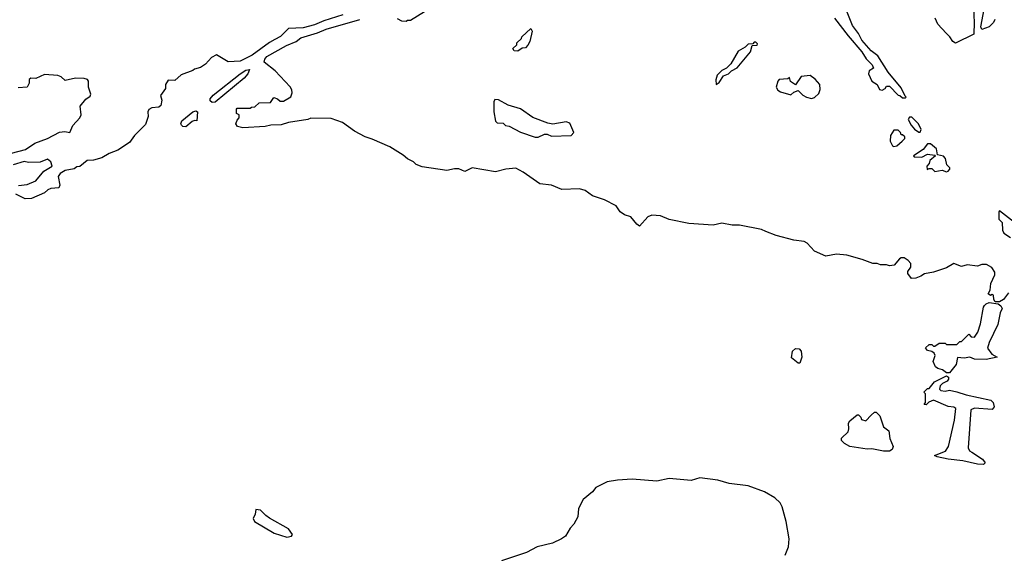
# Model space of a CAD drawing. Extents: x 2348354 to 2479840, y 460476 to 613653.
# Tile 195 of 256: x 2418875 to 2425578, y 542317 to 545954. Entities that reach past the tile are written whole.
import ezdxf

# ---------------------------------------------------------------- set-up
doc = ezdxf.new("R2010")
doc.units = 0

msp = doc.modelspace()

# ---------------------------------------------------------------- linework, layer by layer
at = {"layer": '0CON05XD'}
for points in [[(2421075, 545987.5), (2420944.3, 545945.7), (2420881.3, 545918.7), (2420805, 545898.2), (2420705, 545894), (2420650.2, 545839.8), (2420611.4, 545818.6), (2420575, 545798.6), (2420457.1, 545712.9), (2420375, 545671.4), (2420295, 545665.6), (2420215, 545714), (2420181.2, 545695), (2420139.7, 545650.3), (2420105, 545626.7), (2420064.1, 545615.9), (2420053.6, 545606.4), (2419975, 545577.5), (2419931.7, 545538.3), (2419885, 545542.5), (2419868.3, 545511.7), (2419867.5, 545485), (2419834, 545436), (2419843.3, 545405), (2419835, 545370), (2419821.7, 545358.3), (2419775, 545352.5), (2419755, 545342.5), (2419747.5, 545325), (2419750, 545295), (2419731.2, 545238.8), (2419656.1, 545163.9), (2419623, 545117), (2419543.8, 545065), (2419485, 545041.8), (2419435, 545012.7), (2419377, 544997), (2419335, 544993.3), (2419285, 544953.8), (2419265, 544950), (2419245, 544937.5), (2419185, 544926.2), (2419150, 544905), (2419138, 544885), (2419148, 544825), (2419142.5, 544807.5), (2419087.6, 544802.4), (2419066.6, 544793.4), (2419045, 544772.9), (2418955, 544734.4), (2418912.1, 544732.1), (2418849.2, 544765)], [(2421445, 545960.8), (2421475, 545946.2), (2421505, 545942.5), (2421515, 545950), (2421535, 545950), (2421630.5, 546009.5)], [(2424422.5, 545965), (2424513.6, 545843.6), (2424607.5, 545735), (2424637, 545687), (2424677.5, 545645), (2424687, 545623), (2424657.5, 545605), (2424653.3, 545585), (2424676.2, 545535), (2424710.9, 545510.9), (2424728.3, 545478.3), (2424745.8, 545474.2), (2424767.5, 545485), (2424775, 545500), (2424795, 545500), (2424855, 545440), (2424867, 545437), (2424885, 545420), (2424905, 545420), (2424910, 545425), (2424901.7, 545431.7), (2424875, 545490), (2424787.5, 545595), (2424716.4, 545706.4), (2424670.7, 545740.7), (2424607.5, 545815), (2424585, 545860), (2424543.8, 545913.8), (2424498.3, 546028.3)], [(2425366.7, 546035), (2425373.3, 545935), (2425370, 545855), (2425245, 545794.2), (2425226, 545805), (2425207.6, 545837.6), (2425182.5, 545862.5), (2425125, 545923.1), (2425106.7, 545965)], [(2425512.9, 545955), (2425504.3, 545935), (2425475, 545905.5), (2425425, 545887.5), (2425418.8, 545905), (2425440.8, 546025)], [(2420585, 545235.8), (2420545, 545226), (2420395, 545215.8), (2420356.7, 545225), (2420346.2, 545245), (2420355, 545270), (2420370, 545285), (2420370, 545305), (2420350, 545315), (2420350, 545345), (2420355, 545350), (2420445, 545350), (2420453, 545357), (2420475, 545360), (2420505, 545387.5), (2420581.7, 545388.3), (2420605, 545422.5), (2420630, 545415), (2420648.3, 545398.3), (2420671.7, 545398.3), (2420721.7, 545428.3), (2420730, 545455), (2420727.5, 545475), (2420715.8, 545495), (2420614, 545605), (2420540, 545665), (2420543.3, 545685), (2420556.9, 545703.1), (2420692.1, 545777.9), (2420756.2, 545805), (2420789.7, 545830.3), (2420901.2, 545865), (2420960.2, 545889.8), (2421190, 545955)], [(2422265, 545740), (2422241.7, 545741.7), (2422231.7, 545758.3), (2422258.3, 545781.7), (2422260, 545795), (2422290, 545825), (2422293.6, 545836.4), (2422355, 545892.5), (2422362.5, 545875), (2422346.7, 545805), (2422335, 545780), (2422318.3, 545761.7), (2422295, 545760), (2422265, 545740)], [(2423615, 545512.5), (2423637.5, 545525), (2423665, 545570), (2423700, 545585), (2423720, 545605), (2423760, 545625), (2423850, 545735), (2423861.7, 545778.3), (2423895, 545780), (2423898.3, 545788.3), (2423885, 545800), (2423875, 545800), (2423865, 545790), (2423835, 545787.5), (2423813.8, 545766.2), (2423765, 545740), (2423716.4, 545653.6), (2423686.7, 545623.3), (2423655, 545607.5), (2423623.3, 545575), (2423613, 545543), (2423615, 545512.5)], [(2420185, 545389.2), (2420170.5, 545400.5), (2420172.5, 545415), (2420191.8, 545438.2), (2420376.7, 545585), (2420415, 545608.8), (2420440, 545615), (2420427.5, 545585), (2420402, 545555), (2420205, 545391.9), (2420185, 545389.2)], [(2418820, 545045), (2418915, 545070), (2418978.8, 545111.2), (2419065, 545144.3), (2419145, 545187.8), (2419182.4, 545192.4), (2419216.1, 545183.9), (2419236.3, 545233.7), (2419283.8, 545285), (2419293.8, 545305), (2419287.5, 545365), (2419325, 545412.5), (2419355, 545432.5), (2419358.8, 545445), (2419344.1, 545494.1), (2419343.8, 545535), (2419335.6, 545545.6), (2419315, 545552.5), (2419254.2, 545554.2), (2419185, 545540), (2419156.7, 545565), (2419134.2, 545574.2), (2419045, 545579.2), (2418985, 545552.5), (2418950, 545555), (2418940, 545545), (2418939.3, 545520.7), (2418925, 545493.3), (2418865, 545490)], [(2424265, 545417.5), (2424285, 545422.5), (2424315, 545450), (2424323, 545477), (2424321.7, 545511.7), (2424289.3, 545549.3), (2424255, 545572.5), (2424193.9, 545566.1), (2424155, 545510), (2424121.7, 545531.7), (2424115, 545560), (2424105, 545550), (2424045, 545546.2), (2424036.1, 545533.9), (2424023.6, 545493.6), (2424035, 545472.5), (2424055, 545462.5), (2424125, 545442.5), (2424145, 545460), (2424175, 545470), (2424205, 545440), (2424230, 545425), (2424265, 545417.5)], [(2422405, 545152), (2422447, 545173), (2422465, 545172.5), (2422495, 545160), (2422630, 545165), (2422647.5, 545185), (2422619.3, 545249.3), (2422595, 545257.5), (2422505, 545242.5), (2422469.5, 545249.5), (2422367.3, 545287.3), (2422285, 545345.5), (2422201.2, 545371.2), (2422135, 545408.6), (2422110, 545410), (2422103.3, 545395), (2422102.5, 545325), (2422113, 545263), (2422125, 545250), (2422165, 545247.5), (2422183, 545233), (2422207, 545227), (2422285, 545186.7), (2422385, 545153.3), (2422405, 545152)], [(2420005, 545222.5), (2419985, 545226.7), (2419975.9, 545235.9), (2419972, 545245), (2419979.2, 545265), (2420053.6, 545326.4), (2420075, 545332), (2420086.1, 545326.1), (2420080, 545265), (2420065, 545267.5), (2420049.3, 545260.7), (2420005, 545222.5)], [(2425605, 544092.5), (2425572.5, 544047.5), (2425545, 544030), (2425515, 544030), (2425506.2, 544046.2), (2425505, 544076.2), (2425495, 544080), (2425483.6, 544073.6), (2425467.5, 544085), (2425480.5, 544109.5), (2425486.2, 544155), (2425512.5, 544215), (2425513, 544233), (2425492.5, 544265), (2425456.4, 544286.4), (2425423.6, 544286.4), (2425395, 544273.3), (2425325, 544282.5), (2425285, 544272.5), (2425235, 544292.5), (2425185, 544262.5), (2425095, 544233.3), (2425035, 544222.5), (2425010, 544205), (2424975, 544192.5), (2424945, 544190), (2424920, 544225), (2424921.7, 544238.3), (2424941.7, 544268.3), (2424941.7, 544291.7), (2424923, 544313), (2424895, 544330), (2424875, 544330), (2424865, 544323.3), (2424828.3, 544281.7), (2424795, 544276.7), (2424775, 544283.3), (2424733.6, 544283.6), (2424713, 544293), (2424681.7, 544291.7), (2424610.5, 544320.5), (2424505, 544348.6), (2424435, 544356), (2424361.7, 544341.7), (2424285, 544376.7), (2424235, 544430), (2424215, 544442), (2424145, 544451.4), (2424025, 544482.9), (2423955, 544511.4), (2423925, 544522.9), (2423775, 544553.8), (2423725, 544554), (2423655, 544566.7), (2423595, 544554.4), (2423430, 544565), (2423295, 544592.9), (2423236.8, 544616.8), (2423178.8, 544621.2), (2423150.3, 544609.7), (2423095, 544547.5), (2423075, 544560), (2423035, 544610), (2422992.9, 544622.9), (2422962.5, 544645), (2422935.8, 544685.8), (2422855, 544727.1), (2422775, 544753.1), (2422725, 544790.8), (2422685, 544801.4), (2422565, 544796.9), (2422495, 544826.9), (2422415, 544835.8), (2422302, 544915), (2422252.2, 544942.2), (2422185, 544935.6), (2422115, 544917.3), (2421955, 544944.5), (2421905, 544919.2), (2421865, 544936.5), (2421835, 544936.9), (2421783.7, 544926.3), (2421615, 544950.5), (2421575, 544967.5), (2421555.4, 544985.4), (2421515, 545005.5), (2421485, 545031.1), (2421395, 545086.5), (2421275, 545140.6), (2421226.2, 545155), (2421155, 545192.9), (2421072.8, 545252.8), (2420995, 545280), (2420857, 545283), (2420836.4, 545273.6), (2420705, 545252), (2420655, 545236.7), (2420585, 545235.8)], [(2425005, 545187.5), (2425012.5, 545205), (2424993, 545243), (2424948.3, 545288.3), (2424931.7, 545288.3), (2424923.6, 545273.6), (2424942.5, 545235), (2424967, 545207), (2424995, 545187.5), (2425005, 545187.5)], [(2424825, 545090), (2424845, 545093.3), (2424882.5, 545125), (2424900, 545145), (2424900, 545155), (2424885, 545170), (2424875, 545170), (2424870, 545185), (2424855, 545200), (2424825, 545200), (2424802.5, 545165), (2424800, 545125), (2424817.5, 545095), (2424825, 545090)], [(2425185, 544917.5), (2425195, 544922.5), (2425206.2, 544935), (2425206.7, 544945), (2425186.7, 544965), (2425178.3, 545008.3), (2425163.9, 545023.9), (2425122.5, 545032.5), (2425115, 545072.5), (2425075, 545107.5), (2425055, 545107.5), (2425025, 545070), (2424960, 545025), (2424965, 545020), (2425015, 545017.5), (2425055, 545037.5), (2425105, 545030), (2425110, 545025), (2425070, 544995), (2425067, 544973), (2425050, 544955), (2425051.7, 544931.7), (2425065, 544940), (2425085, 544940), (2425105, 544920), (2425155, 544927.5), (2425185, 544917.5)], [(2418867.3, 544822.7), (2418925, 544831.2), (2418983.8, 544855), (2419039.4, 544920.6), (2419096.7, 544955), (2419087.5, 544985), (2419065, 545003.3), (2419015, 544983.3), (2418935, 544980), (2418905, 544986.7), (2418830, 544965)], [(2425667.5, 544555), (2425545, 544650), (2425540, 544645), (2425540, 544595), (2425562.5, 544572.5), (2425565, 544520), (2425575, 544498.8), (2425619.4, 544469.4)], [(2425205, 543546.7), (2425185, 543546.7), (2425157.7, 543567.7), (2425125, 543576.2), (2425108.8, 543588.8), (2425093.1, 543625), (2425106.7, 543665), (2425100.7, 543680.7), (2425085, 543692.5), (2425055, 543700), (2425041.7, 543718.3), (2425065, 543740), (2425085, 543740), (2425095, 543730), (2425105, 543730), (2425135, 543750), (2425175, 543750), (2425185, 543740), (2425255, 543740), (2425275, 543760), (2425285, 543760), (2425335, 543810), (2425351.7, 543791.7), (2425375, 543790), (2425397.5, 543825), (2425415, 543880), (2425436.7, 543995), (2425443.3, 544005), (2425455, 544018), (2425475, 544026.2), (2425536.7, 544016.7), (2425553.9, 544003.9), (2425563.3, 543985), (2425549.2, 543955), (2425533.9, 543876.1), (2425473.3, 543755), (2425462.5, 543715), (2425492.5, 543675), (2425530, 543655), (2425455, 543637.5), (2425375, 543640), (2425343.6, 543653.6), (2425305, 543646.2), (2425258.3, 543651.7), (2425250, 543605), (2425205, 543546.7)], [(2424185, 543613.3), (2424175, 543613.8), (2424128.3, 543648.3), (2424136.2, 543695), (2424155, 543712), (2424181.7, 543711.7), (2424195.5, 543695.5), (2424199.4, 543655), (2424185, 543613.3)], [(2425435, 542923.3), (2425395, 542924.2), (2425295, 542948.6), (2425195, 542959.2), (2425120, 542975), (2425102.5, 542985), (2425177, 543013), (2425197.5, 543045), (2425237.5, 543225), (2425247.5, 543305), (2425235, 543312.5), (2425195, 543317.5), (2425095, 543360), (2425063, 543347), (2425045, 543330), (2425031.7, 543331.7), (2425040, 543345), (2425040, 543405), (2425030, 543415), (2425055, 543440), (2425065, 543440), (2425102.5, 543485), (2425185, 543527.5), (2425197, 543517), (2425197.5, 543505), (2425189.5, 543490.5), (2425155.9, 543474.1), (2425141.7, 543458.3), (2425137, 543437), (2425145, 543427.5), (2425175, 543422.5), (2425205, 543430), (2425255, 543418.8), (2425317.7, 543397.7), (2425485, 543360), (2425502.5, 543345), (2425508, 543315), (2425495, 543296.7), (2425375, 543307.5), (2425350, 543295), (2425332.5, 543035), (2425340, 543015), (2425356.7, 543006.7), (2425429.3, 542959.3), (2425446.2, 542935), (2425435, 542923.3)], [(2424795, 543012.5), (2424755, 543012.7), (2424675, 543028.5), (2424645, 543026.5), (2424525.6, 543045.6), (2424490, 543065), (2424470, 543085), (2424468.3, 543101.7), (2424513.9, 543146.1), (2424520, 543165), (2424517.5, 543205), (2424525, 543220), (2424575, 543260), (2424585, 543260), (2424600, 543245), (2424605, 543230), (2424635, 543220), (2424670.7, 543259.3), (2424695, 543280), (2424705, 543280), (2424730, 543255), (2424755, 543180), (2424791.7, 543151.7), (2424798.8, 543098.8), (2424820, 543045), (2424813.8, 543025), (2424795, 543012.5)], [(2424086.7, 542305), (2424108.3, 542361.7), (2424112, 542415), (2424092.9, 542535), (2424064.5, 542634.5), (2424050.6, 542660.6), (2424014.4, 542695), (2423945, 542737.3), (2423835, 542776.8), (2423703.7, 542793.7), (2423627.5, 542815), (2423505, 542831.9), (2423445, 542812.5), (2423295, 542828.1), (2423211.7, 542808.3), (2423043.6, 542823.6), (2422945, 542816.9), (2422875, 542804.4), (2422797.5, 542765), (2422773.9, 542736.1), (2422710, 542685), (2422678.3, 542621.7), (2422673.8, 542565), (2422647.5, 542515), (2422621.7, 542488.3), (2422590, 542435), (2422562.5, 542415), (2422502.4, 542387.6), (2422398, 542362), (2422325, 542321.9), (2422154.4, 542265.6)], [(2420693, 542427), (2420725, 542433.3), (2420732.5, 542445), (2420705, 542483.3), (2420576.4, 542556.4), (2420550, 542575), (2420515, 542612.5), (2420482.5, 542615), (2420477.5, 542585), (2420463.3, 542555), (2420473.6, 542533.6), (2420607.5, 542455), (2420693, 542427)]]:
    msp.add_lwpolyline(points, dxfattribs=at)

doc.saveas('drawing.dxf')
